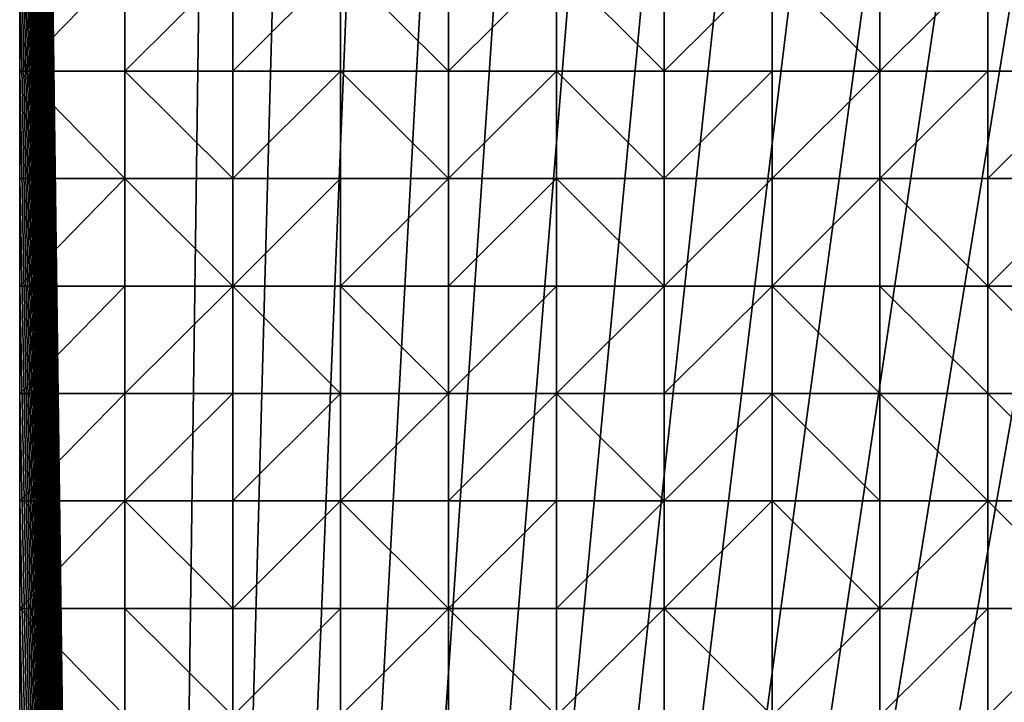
# Model space of a CAD drawing. Header units: metres. Extents: x 58 to 227, y 40 to 252.
# Tile 34 of 78: x 58 to 85, y 166 to 184. Entities that reach past the tile are written whole.
import ezdxf

# ---------------------------------------------------------------- set-up
doc = ezdxf.new("R2010")
doc.units = ezdxf.units.M
doc.header["$MEASUREMENT"] = 0
doc.layers.add('3D_TERRAIN_MODEL', color=18, linetype='CONTINUOUS')

# ---------------------------------------------------------------- blocks, each defined once
blk = doc.blocks.new('WALL_1')
at = {"layer": '3D_TERRAIN_MODEL', "color": 0, "linetype": 'ByBlock'}
mesh = blk.add_polyface(dxfattribs=at)
corners = [(58.315807, 151.595031, 25.728997), (58.315807, 154.453441, 26.640155), (58.315807, 154.453441, -5.557653), (58.315807, 151.595031, -5.557653), (58.315807, 157.311851, 27.524791), (58.315807, 157.311851, -5.557653), (58.315807, 160.17026, 28.394483), (58.315807, 160.17026, -5.557653), (58.315807, 163.02867, 29.184101), (58.315807, 163.02867, -5.557653), (58.315807, 165.88708, 29.966411), (58.315807, 165.88708, -5.557653), (58.315807, 168.74549, 30.663901), (58.315807, 168.74549, -5.557653), (58.315807, 171.603899, 31.28804), (58.315807, 171.603899, -5.557653), (58.315807, 174.462309, 31.760376), (58.315807, 174.462309, -5.557653), (58.315807, 177.320719, 32.305251), (58.315807, 177.320719, -5.557653), (58.315807, 180.179129, 32.875307), (58.315807, 180.179129, -5.557653), (58.315807, 183.037538, 33.350467), (58.315807, 183.037538, -5.557653), (58.315807, 185.895948, 33.789966), (58.315807, 185.895948, -5.557653), (58.315807, 188.754358, 34.302677), (58.315807, 188.754358, -5.557653), (58.315807, 191.612768, 34.840904), (58.315807, 191.612768, -5.557653), (58.315807, 194.471177, 35.353454), (58.315807, 194.471177, -5.557653), (58.315807, 197.329587, 35.786128), (58.315807, 197.329587, -5.557653), (58.315807, 200.187997, 36.250171), (58.315807, 200.187997, -5.557653), (58.315807, 203.046407, 36.723215), (58.315807, 203.046407, -5.557653), (58.315807, 205.904816, 37.18958), (58.315807, 205.904816, -5.557653), (58.315807, 208.763226, 37.693401), (58.315807, 208.763226, -5.557653), (58.315807, 211.621636, 38.196376), (58.315807, 211.621636, -5.557653), (58.315807, 214.480046, 38.808323), (58.315807, 214.480046, -5.557653), (58.315807, 217.338455, 39.756096), (58.315807, 217.338455, -5.557653), (58.315807, 220.196865, 41.018139), (58.315807, 220.196865, -5.557653), (58.315807, 223.055275, 42.525757), (58.315807, 223.055275, -5.557653), (58.315807, 225.913685, 43.988581), (58.315807, 225.913685, -5.557653), (58.315807, 228.772094, 45.033331), (58.315807, 228.772094, -5.557653), (58.315807, 231.630504, 45.426647), (58.315807, 231.630504, -5.557653), (58.315807, 234.488914, 45.550345), (58.315807, 234.488914, -5.557653), (58.315807, 237.347324, 45.522355), (58.315807, 237.347324, -5.557653), (58.315807, 240.205733, 45.380837), (58.315807, 240.205733, -5.557653), (58.315807, 243.064143, 45.269983), (58.315807, 243.064143, -5.557653), (58.315807, 245.922553, 45.200712), (58.315807, 245.922553, -5.557653)]
mesh.append_faces([[corners[k] for k in face] for face in [(0, 1, 2, 3), (1, 4, 5, 2), (4, 6, 7, 5), (6, 8, 9, 7), (8, 10, 11, 9), (10, 12, 13, 11), (12, 14, 15, 13), (14, 16, 17, 15), (16, 18, 19, 17), (18, 20, 21, 19), (20, 22, 23, 21), (22, 24, 25, 23), (24, 26, 27, 25), (26, 28, 29, 27), (28, 30, 31, 29), (30, 32, 33, 31), (32, 34, 35, 33), (34, 36, 37, 35), (36, 38, 39, 37), (38, 40, 41, 39), (40, 42, 43, 41), (42, 44, 45, 43), (44, 46, 47, 45), (46, 48, 49, 47), (48, 50, 51, 49), (50, 52, 53, 51), (52, 54, 55, 53), (54, 56, 57, 55), (56, 58, 59, 57), (58, 60, 61, 59), (60, 62, 63, 61), (62, 64, 65, 63), (64, 66, 67, 65)]], dxfattribs={"vtx1": -1, "vtx3": -1, "color": 0})
blk = doc.blocks.new('WALL_2')
at = {"layer": '3D_TERRAIN_MODEL', "color": 0, "linetype": 'ByBlock'}
mesh = blk.add_polyface(dxfattribs=at)
corners = [(58.315807, 183.037538, -5.557653), (58.315807, 185.895948, -5.557653), (61.113923, 40.187512, -5.557653), (58.315807, 188.754358, -5.557653), (58.315807, 191.612768, -5.557653), (58.315807, 194.471177, -5.557653), (58.315807, 197.329587, -5.557653), (58.315807, 200.187997, -5.557653), (58.315807, 203.046407, -5.557653), (58.315807, 205.904816, -5.557653), (58.315807, 208.763226, -5.557653), (58.315807, 211.621636, -5.557653), (58.315807, 214.480046, -5.557653), (58.315807, 217.338455, -5.557653), (58.315807, 220.196865, -5.557653), (58.315807, 223.055275, -5.557653), (58.315807, 225.913685, -5.557653), (58.315807, 228.772094, -5.557653), (58.315807, 231.630504, -5.557653), (58.315807, 234.488914, -5.557653), (58.315807, 237.347324, -5.557653), (58.315807, 240.205733, -5.557653), (58.315807, 243.064143, -5.557653), (58.315807, 245.922553, -5.557653), (58.315807, 248.780962, -5.557653), (58.315807, 251.568912, -5.557653), (61.113923, 251.568912, -5.557653), (63.9825, 251.568912, -5.557653), (66.851077, 251.568912, -5.557653), (69.719654, 251.568912, -5.557653), (72.588231, 251.568912, -5.557653), (75.456808, 251.568912, -5.557653), (78.325385, 251.568912, -5.557653), (81.193962, 251.568912, -5.557653), (84.062539, 251.568912, -5.557653)]
mesh.append_faces([[corners[k] for k in face] for face in [(0, 1, 2), (1, 3, 2), (3, 4, 2), (4, 5, 2), (5, 6, 2), (6, 7, 2), (7, 8, 2), (8, 9, 2), (9, 10, 2), (10, 11, 2), (11, 12, 2), (12, 13, 2), (13, 14, 2), (14, 15, 2), (15, 16, 2), (16, 17, 2), (17, 18, 2), (18, 19, 2), (19, 20, 2), (20, 21, 2), (21, 22, 2), (22, 23, 2), (23, 24, 2), (24, 25, 2), (25, 26, 2), (26, 27, 2), (27, 28, 2), (28, 29, 2), (29, 30, 2), (30, 31, 2), (31, 32, 2), (32, 33, 2), (33, 34, 2)]], dxfattribs={"vtx1": -1, "vtx2": -1, "color": 0})
mesh = blk.add_polyface(dxfattribs=at)
corners = [(84.062539, 251.568912, -5.557653), (86.931116, 251.568912, -5.557653), (61.113923, 40.187512, -5.557653), (89.799693, 251.568912, -5.557653), (92.66827, 251.568912, -5.557653), (95.536847, 251.568912, -5.557653), (98.405424, 251.568912, -5.557653), (101.274001, 251.568912, -5.557653), (104.142577, 251.568912, -5.557653), (107.011154, 251.568912, -5.557653), (109.879731, 251.568912, -5.557653), (112.748308, 251.568912, -5.557653), (115.616885, 251.568912, -5.557653), (118.485462, 251.568912, -5.557653), (121.354039, 251.568912, -5.557653), (124.222616, 251.568912, -5.557653), (127.091193, 251.568912, -5.557653), (129.95977, 251.568912, -5.557653), (132.828347, 251.568912, -5.557653), (135.696924, 251.568912, -5.557653), (138.565501, 251.568912, -5.557653), (141.434078, 251.568912, -5.557653), (144.302655, 251.568912, -5.557653), (147.171232, 251.568912, -5.557653), (150.039809, 251.568912, -5.557653), (152.908386, 251.568912, -5.557653), (155.776963, 251.568912, -5.557653), (158.64554, 251.568912, -5.557653), (161.514117, 251.568912, -5.557653), (164.382694, 251.568912, -5.557653), (167.251271, 251.568912, -5.557653), (170.119848, 251.568912, -5.557653), (172.988425, 251.568912, -5.557653), (175.857002, 251.568912, -5.557653), (178.725579, 251.568912, -5.557653)]
mesh.append_faces([[corners[k] for k in face] for face in [(0, 1, 2), (1, 3, 2), (3, 4, 2), (4, 5, 2), (5, 6, 2), (6, 7, 2), (7, 8, 2), (8, 9, 2), (9, 10, 2), (10, 11, 2), (11, 12, 2), (12, 13, 2), (13, 14, 2), (14, 15, 2), (15, 16, 2), (16, 17, 2), (17, 18, 2), (18, 19, 2), (19, 20, 2), (20, 21, 2), (21, 22, 2), (22, 23, 2), (23, 24, 2), (24, 25, 2), (25, 26, 2), (26, 27, 2), (27, 28, 2), (28, 29, 2), (29, 30, 2), (30, 31, 2), (31, 32, 2), (32, 33, 2), (33, 34, 2)]], dxfattribs={"vtx1": -1, "vtx2": -1, "color": 0})
mesh = blk.add_polyface(dxfattribs=at)
corners = [(178.725579, 251.568912, -5.557653), (181.594156, 251.568912, -5.557653), (61.113923, 40.187512, -5.557653), (184.462733, 251.568912, -5.557653), (187.331309, 251.568912, -5.557653), (190.199886, 251.568912, -5.557653), (193.068463, 251.568912, -5.557653), (195.93704, 251.568912, -5.557653), (198.805617, 251.568912, -5.557653), (201.674194, 251.568912, -5.557653), (204.542771, 251.568912, -5.557653), (207.411348, 251.568912, -5.557653), (210.279925, 251.568912, -5.557653), (213.148502, 251.568912, -5.557653), (216.017079, 251.568912, -5.557653), (218.885656, 251.568912, -5.557653), (221.754233, 251.568912, -5.557653), (224.62281, 251.568912, -5.557653), (227.420927, 251.568912, -5.557653), (227.069402, 248.780962, -5.557653), (226.708994, 245.922553, -5.557653), (226.348586, 243.064143, -5.557653), (225.988178, 240.205733, -5.557653), (225.62777, 237.347324, -5.557653), (225.267362, 234.488914, -5.557653), (224.906953, 231.630504, -5.557653), (224.62281, 229.376953, -5.557653), (224.546545, 228.772094, -5.557653), (224.186137, 225.913685, -5.557653), (223.825729, 223.055275, -5.557653), (223.465321, 220.196865, -5.557653), (223.104912, 217.338455, -5.557653), (222.744504, 214.480046, -5.557653), (222.384096, 211.621636, -5.557653), (222.023688, 208.763226, -5.557653)]
mesh.append_faces([[corners[k] for k in face] for face in [(0, 1, 2), (1, 3, 2), (3, 4, 2), (4, 5, 2), (5, 6, 2), (6, 7, 2), (7, 8, 2), (8, 9, 2), (9, 10, 2), (10, 11, 2), (11, 12, 2), (12, 13, 2), (13, 14, 2), (14, 15, 2), (15, 16, 2), (16, 17, 2), (17, 18, 2), (18, 19, 2), (19, 20, 2), (20, 21, 2), (21, 22, 2), (22, 23, 2), (23, 24, 2), (24, 25, 2), (25, 26, 2), (26, 27, 2), (27, 28, 2), (28, 29, 2), (29, 30, 2), (30, 31, 2), (31, 32, 2), (32, 33, 2), (33, 34, 2)]], dxfattribs={"vtx1": -1, "vtx2": -1, "color": 0})
mesh = blk.add_polyface(dxfattribs=at)
corners = [(222.023688, 208.763226, -5.557653), (221.754233, 206.62617, -5.557653), (61.113923, 40.187512, -5.557653), (221.66328, 205.904816, -5.557653), (221.302872, 203.046407, -5.557653), (220.942463, 200.187997, -5.557653), (220.582055, 197.329587, -5.557653), (220.221647, 194.471177, -5.557653), (219.861239, 191.612768, -5.557653), (219.500831, 188.754358, -5.557653), (219.140422, 185.895948, -5.557653), (218.885656, 183.875388, -5.557653), (218.780014, 183.037538, -5.557653), (218.419606, 180.179129, -5.557653), (218.059198, 177.320719, -5.557653), (217.69879, 174.462309, -5.557653), (217.338381, 171.603899, -5.557653), (216.977973, 168.74549, -5.557653), (216.617565, 165.88708, -5.557653), (216.257157, 163.02867, -5.557653), (216.017079, 161.124605, -5.557653), (215.896749, 160.17026, -5.557653), (215.536341, 157.311851, -5.557653), (215.175932, 154.453441, -5.557653), (214.815524, 151.595031, -5.557653), (214.455116, 148.736621, -5.557653), (214.094708, 145.878212, -5.557653), (213.7343, 143.019802, -5.557653), (213.373891, 140.161392, -5.557653), (213.148502, 138.373822, -5.557653), (213.013483, 137.302983, -5.557653), (212.653075, 134.444573, -5.557653), (212.292667, 131.586163, -5.557653), (211.932259, 128.727753, -5.557653), (211.571851, 125.869344, -5.557653)]
mesh.append_faces([[corners[k] for k in face] for face in [(0, 1, 2), (1, 3, 2), (3, 4, 2), (4, 5, 2), (5, 6, 2), (6, 7, 2), (7, 8, 2), (8, 9, 2), (9, 10, 2), (10, 11, 2), (11, 12, 2), (12, 13, 2), (13, 14, 2), (14, 15, 2), (15, 16, 2), (16, 17, 2), (17, 18, 2), (18, 19, 2), (19, 20, 2), (20, 21, 2), (21, 22, 2), (22, 23, 2), (23, 24, 2), (24, 25, 2), (25, 26, 2), (26, 27, 2), (27, 28, 2), (28, 29, 2), (29, 30, 2), (30, 31, 2), (31, 32, 2), (32, 33, 2), (33, 34, 2)]], dxfattribs={"vtx1": -1, "vtx2": -1, "color": 0})
mesh = blk.add_polyface(dxfattribs=at)
corners = [(58.315807, 88.710017, -5.557653), (58.315807, 91.568427, -5.557653), (61.113923, 40.187512, -5.557653), (58.315807, 94.426836, -5.557653), (58.315807, 97.285246, -5.557653), (58.315807, 100.143656, -5.557653), (58.315807, 103.002066, -5.557653), (58.315807, 105.860475, -5.557653), (58.315807, 108.718885, -5.557653), (58.315807, 111.577295, -5.557653), (58.315807, 114.435705, -5.557653), (58.315807, 117.294114, -5.557653), (58.315807, 120.152524, -5.557653), (58.315807, 123.010934, -5.557653), (58.315807, 125.869344, -5.557653), (58.315807, 128.727753, -5.557653), (58.315807, 131.586163, -5.557653), (58.315807, 134.444573, -5.557653), (58.315807, 137.302983, -5.557653), (58.315807, 140.161392, -5.557653), (58.315807, 143.019802, -5.557653), (58.315807, 145.878212, -5.557653), (58.315807, 148.736621, -5.557653), (58.315807, 151.595031, -5.557653), (58.315807, 154.453441, -5.557653), (58.315807, 157.311851, -5.557653), (58.315807, 160.17026, -5.557653), (58.315807, 163.02867, -5.557653), (58.315807, 165.88708, -5.557653), (58.315807, 168.74549, -5.557653), (58.315807, 171.603899, -5.557653), (58.315807, 174.462309, -5.557653), (58.315807, 177.320719, -5.557653), (58.315807, 180.179129, -5.557653), (58.315807, 183.037538, -5.557653)]
mesh.append_faces([[corners[k] for k in face] for face in [(0, 1, 2), (1, 3, 2), (3, 4, 2), (4, 5, 2), (5, 6, 2), (6, 7, 2), (7, 8, 2), (8, 9, 2), (9, 10, 2), (10, 11, 2), (11, 12, 2), (12, 13, 2), (13, 14, 2), (14, 15, 2), (15, 16, 2), (16, 17, 2), (17, 18, 2), (18, 19, 2), (19, 20, 2), (20, 21, 2), (21, 22, 2), (22, 23, 2), (23, 24, 2), (24, 25, 2), (25, 26, 2), (26, 27, 2), (27, 28, 2), (28, 29, 2), (29, 30, 2), (30, 31, 2), (31, 32, 2), (32, 33, 2), (33, 34, 2)]], dxfattribs={"vtx1": -1, "vtx2": -1, "color": 0})
blk = doc.blocks.new('SURFACE')
at = {"layer": '3D_TERRAIN_MODEL', "color": 0, "linetype": 'ByBlock'}
for p, q in [((58.315807, 183.037538, 33.350467), (58.315807, 185.895948, 33.789966)), ((61.113923, 185.895948, 33.915548), (61.113923, 183.037538, 33.487595)), ((61.113923, 185.895948, 33.915548), (61.113923, 183.037538, 33.487595)), ((63.9825, 185.895948, 34.028027), (63.9825, 183.037538, 33.589231)), ((63.9825, 185.895948, 34.028027), (63.9825, 183.037538, 33.589231)), ((66.851077, 185.895948, 34.191367), (66.851077, 183.037538, 33.696625)), ((66.851077, 185.895948, 34.191367), (66.851077, 183.037538, 33.696625)), ((69.719654, 185.895948, 34.348477), (69.719654, 183.037538, 33.819942)), ((69.719654, 185.895948, 34.348477), (69.719654, 183.037538, 33.819942)), ((72.588231, 185.895948, 34.490281), (72.588231, 183.037538, 34.031107)), ((72.588231, 185.895948, 34.490281), (72.588231, 183.037538, 34.031107)), ((75.456808, 185.895948, 34.846819), (75.456808, 183.037538, 34.358658)), ((75.456808, 185.895948, 34.846819), (75.456808, 183.037538, 34.358658)), ((78.325385, 185.895948, 35.190653), (78.325385, 183.037538, 34.701567)), ((78.325385, 185.895948, 35.190653), (78.325385, 183.037538, 34.701567)), ((81.193962, 185.895948, 35.611621), (81.193962, 183.037538, 35.006909)), ((81.193962, 185.895948, 35.611621), (81.193962, 183.037538, 35.006909)), ((84.062539, 185.895948, 35.932979), (84.062539, 183.037538, 35.378492)), ((84.062539, 185.895948, 35.932979), (84.062539, 183.037538, 35.378492)), ((58.315807, 183.037538, 33.350467), (61.113923, 183.037538, 33.487595)), ((58.315807, 180.179129, 32.875307), (58.315807, 183.037538, 33.350467)), ((58.315807, 183.037538, 33.350467), (61.113923, 183.037538, 33.487595)), ((61.113923, 183.037538, 33.487595), (61.113923, 180.179129, 32.991259)), ((61.113923, 183.037538, 33.487595), (61.113923, 180.179129, 32.991259)), ((61.113923, 183.037538, 33.487595), (63.9825, 183.037538, 33.589231)), ((61.113923, 183.037538, 33.487595), (63.9825, 183.037538, 33.589231)), ((63.9825, 183.037538, 33.589231), (63.9825, 180.179129, 33.101324)), ((63.9825, 183.037538, 33.589231), (63.9825, 180.179129, 33.101324)), ((63.9825, 183.037538, 33.589231), (66.851077, 183.037538, 33.696625)), ((63.9825, 183.037538, 33.589231), (66.851077, 183.037538, 33.696625)), ((66.851077, 183.037538, 33.696625), (66.851077, 180.179129, 33.211982)), ((66.851077, 183.037538, 33.696625), (66.851077, 180.179129, 33.211982)), ((66.851077, 183.037538, 33.696625), (69.719654, 183.037538, 33.819942)), ((66.851077, 183.037538, 33.696625), (69.719654, 183.037538, 33.819942)), ((69.719654, 183.037538, 33.819942), (69.719654, 180.179129, 33.339928)), ((69.719654, 183.037538, 33.819942), (69.719654, 180.179129, 33.339928)), ((69.719654, 183.037538, 33.819942), (72.588231, 183.037538, 34.031107)), ((69.719654, 183.037538, 33.819942), (72.588231, 183.037538, 34.031107)), ((72.588231, 183.037538, 34.031107), (72.588231, 180.179129, 33.636517)), ((72.588231, 183.037538, 34.031107), (72.588231, 180.179129, 33.636517)), ((72.588231, 183.037538, 34.031107), (75.456808, 183.037538, 34.358658)), ((72.588231, 183.037538, 34.031107), (75.456808, 183.037538, 34.358658)), ((75.456808, 183.037538, 34.358658), (75.456808, 180.179129, 33.840203)), ((75.456808, 183.037538, 34.358658), (75.456808, 180.179129, 33.840203)), ((75.456808, 183.037538, 34.358658), (78.325385, 183.037538, 34.701567)), ((75.456808, 183.037538, 34.358658), (78.325385, 183.037538, 34.701567)), ((78.325385, 183.037538, 34.701567), (78.325385, 180.179129, 34.167937)), ((78.325385, 183.037538, 34.701567), (78.325385, 180.179129, 34.167937)), ((78.325385, 183.037538, 34.701567), (81.193962, 183.037538, 35.006909)), ((78.325385, 183.037538, 34.701567), (81.193962, 183.037538, 35.006909)), ((81.193962, 183.037538, 35.006909), (81.193962, 180.179129, 34.50189)), ((81.193962, 183.037538, 35.006909), (81.193962, 180.179129, 34.50189)), ((81.193962, 183.037538, 35.006909), (84.062539, 183.037538, 35.378492)), ((81.193962, 183.037538, 35.006909), (84.062539, 183.037538, 35.378492)), ((84.062539, 183.037538, 35.378492), (84.062539, 180.179129, 34.800358)), ((84.062539, 183.037538, 35.378492), (84.062539, 180.179129, 34.800358)), ((84.062539, 183.037538, 35.378492), (86.931116, 183.037538, 35.699133)), ((84.062539, 183.037538, 35.378492), (86.931116, 183.037538, 35.699133)), ((58.315807, 180.179129, 32.875307), (61.113923, 180.179129, 32.991259)), ((58.315807, 177.320719, 32.305251), (58.315807, 180.179129, 32.875307)), ((58.315807, 180.179129, 32.875307), (61.113923, 180.179129, 32.991259)), ((61.113923, 180.179129, 32.991259), (61.113923, 177.320719, 32.418479)), ((61.113923, 180.179129, 32.991259), (61.113923, 177.320719, 32.418479)), ((61.113923, 180.179129, 32.991259), (63.9825, 180.179129, 33.101324)), ((61.113923, 180.179129, 32.991259), (63.9825, 180.179129, 33.101324)), ((63.9825, 180.179129, 33.101324), (63.9825, 177.320719, 32.559174)), ((63.9825, 180.179129, 33.101324), (63.9825, 177.320719, 32.559174)), ((63.9825, 180.179129, 33.101324), (66.851077, 180.179129, 33.211982)), ((63.9825, 180.179129, 33.101324), (66.851077, 180.179129, 33.211982)), ((66.851077, 180.179129, 33.211982), (66.851077, 177.320719, 32.739682)), ((66.851077, 180.179129, 33.211982), (66.851077, 177.320719, 32.739682)), ((66.851077, 180.179129, 33.211982), (69.719654, 180.179129, 33.339928)), ((66.851077, 180.179129, 33.211982), (69.719654, 180.179129, 33.339928)), ((69.719654, 180.179129, 33.339928), (69.719654, 177.320719, 32.888536)), ((69.719654, 180.179129, 33.339928), (69.719654, 177.320719, 32.888536)), ((69.719654, 180.179129, 33.339928), (72.588231, 180.179129, 33.636517)), ((69.719654, 180.179129, 33.339928), (72.588231, 180.179129, 33.636517)), ((72.588231, 180.179129, 33.636517), (72.588231, 177.320719, 33.207003)), ((72.588231, 180.179129, 33.636517), (72.588231, 177.320719, 33.207003)), ((72.588231, 180.179129, 33.636517), (75.456808, 180.179129, 33.840203)), ((72.588231, 180.179129, 33.636517), (75.456808, 180.179129, 33.840203)), ((75.456808, 180.179129, 33.840203), (75.456808, 177.320719, 33.426578)), ((75.456808, 180.179129, 33.840203), (75.456808, 177.320719, 33.426578)), ((75.456808, 180.179129, 33.840203), (78.325385, 180.179129, 34.167937)), ((75.456808, 180.179129, 33.840203), (78.325385, 180.179129, 34.167937)), ((78.325385, 180.179129, 34.167937), (78.325385, 177.320719, 33.809164)), ((78.325385, 180.179129, 34.167937), (78.325385, 177.320719, 33.809164)), ((78.325385, 180.179129, 34.167937), (81.193962, 180.179129, 34.50189)), ((78.325385, 180.179129, 34.167937), (81.193962, 180.179129, 34.50189)), ((81.193962, 180.179129, 34.50189), (81.193962, 177.320719, 34.015201)), ((81.193962, 180.179129, 34.50189), (81.193962, 177.320719, 34.015201)), ((81.193962, 180.179129, 34.50189), (84.062539, 180.179129, 34.800358)), ((81.193962, 180.179129, 34.50189), (84.062539, 180.179129, 34.800358)), ((84.062539, 180.179129, 34.800358), (84.062539, 177.320719, 34.186951)), ((84.062539, 180.179129, 34.800358), (84.062539, 177.320719, 34.186951)), ((84.062539, 180.179129, 34.800358), (86.931116, 180.179129, 35.215229)), ((84.062539, 180.179129, 34.800358), (86.931116, 180.179129, 35.215229)), ((58.315807, 177.320719, 32.305251), (61.113923, 177.320719, 32.418479)), ((58.315807, 174.462309, 31.760376), (58.315807, 177.320719, 32.305251)), ((58.315807, 177.320719, 32.305251), (61.113923, 177.320719, 32.418479)), ((61.113923, 177.320719, 32.418479), (61.113923, 174.462309, 31.958639)), ((61.113923, 177.320719, 32.418479), (61.113923, 174.462309, 31.958639)), ((61.113923, 177.320719, 32.418479), (63.9825, 177.320719, 32.559174)), ((61.113923, 177.320719, 32.418479), (63.9825, 177.320719, 32.559174)), ((63.9825, 177.320719, 32.559174), (63.9825, 174.462309, 32.109354)), ((63.9825, 177.320719, 32.559174), (63.9825, 174.462309, 32.109354)), ((63.9825, 177.320719, 32.559174), (66.851077, 177.320719, 32.739682)), ((63.9825, 177.320719, 32.559174), (66.851077, 177.320719, 32.739682)), ((66.851077, 177.320719, 32.739682), (66.851077, 174.462309, 32.232064)), ((66.851077, 177.320719, 32.739682), (66.851077, 174.462309, 32.232064)), ((66.851077, 177.320719, 32.739682), (69.719654, 177.320719, 32.888536)), ((66.851077, 177.320719, 32.739682), (69.719654, 177.320719, 32.888536)), ((69.719654, 177.320719, 32.888536), (69.719654, 174.462309, 32.441784)), ((69.719654, 177.320719, 32.888536), (69.719654, 174.462309, 32.441784)), ((69.719654, 177.320719, 32.888536), (72.588231, 177.320719, 33.207003)), ((69.719654, 177.320719, 32.888536), (72.588231, 177.320719, 33.207003)), ((72.588231, 177.320719, 33.207003), (72.588231, 174.462309, 32.711629)), ((72.588231, 177.320719, 33.207003), (72.588231, 174.462309, 32.711629)), ((72.588231, 177.320719, 33.207003), (75.456808, 177.320719, 33.426578)), ((72.588231, 177.320719, 33.207003), (75.456808, 177.320719, 33.426578)), ((75.456808, 177.320719, 33.426578), (75.456808, 174.462309, 32.990025)), ((75.456808, 177.320719, 33.426578), (75.456808, 174.462309, 32.990025)), ((75.456808, 177.320719, 33.426578), (78.325385, 177.320719, 33.809164)), ((75.456808, 177.320719, 33.426578), (78.325385, 177.320719, 33.809164)), ((78.325385, 177.320719, 33.809164), (78.325385, 174.462309, 33.262966)), ((78.325385, 177.320719, 33.809164), (78.325385, 174.462309, 33.262966)), ((78.325385, 177.320719, 33.809164), (81.193962, 177.320719, 34.015201)), ((78.325385, 177.320719, 33.809164), (81.193962, 177.320719, 34.015201)), ((81.193962, 177.320719, 34.015201), (81.193962, 174.462309, 33.491511)), ((81.193962, 177.320719, 34.015201), (81.193962, 174.462309, 33.491511)), ((81.193962, 177.320719, 34.015201), (84.062539, 177.320719, 34.186951)), ((81.193962, 177.320719, 34.015201), (84.062539, 177.320719, 34.186951)), ((84.062539, 177.320719, 34.186951), (84.062539, 174.462309, 33.603808)), ((84.062539, 177.320719, 34.186951), (84.062539, 174.462309, 33.603808)), ((84.062539, 177.320719, 34.186951), (86.931116, 177.320719, 34.605014)), ((84.062539, 177.320719, 34.186951), (86.931116, 177.320719, 34.605014)), ((58.315807, 174.462309, 31.760376), (61.113923, 174.462309, 31.958639)), ((58.315807, 171.603899, 31.28804), (58.315807, 174.462309, 31.760376)), ((58.315807, 174.462309, 31.760376), (61.113923, 174.462309, 31.958639)), ((61.113923, 174.462309, 31.958639), (61.113923, 171.603899, 31.464342)), ((61.113923, 174.462309, 31.958639), (61.113923, 171.603899, 31.464342)), ((61.113923, 174.462309, 31.958639), (63.9825, 174.462309, 32.109354)), ((61.113923, 174.462309, 31.958639), (63.9825, 174.462309, 32.109354)), ((63.9825, 174.462309, 32.109354), (63.9825, 171.603899, 31.56494)), ((63.9825, 174.462309, 32.109354), (63.9825, 171.603899, 31.56494)), ((63.9825, 174.462309, 32.109354), (66.851077, 174.462309, 32.232064)), ((63.9825, 174.462309, 32.109354), (66.851077, 174.462309, 32.232064)), ((66.851077, 174.462309, 32.232064), (66.851077, 171.603899, 31.673709)), ((66.851077, 174.462309, 32.232064), (66.851077, 171.603899, 31.673709)), ((66.851077, 174.462309, 32.232064), (69.719654, 174.462309, 32.441784)), ((66.851077, 174.462309, 32.232064), (69.719654, 174.462309, 32.441784)), ((69.719654, 174.462309, 32.441784), (69.719654, 171.603899, 32.0008)), ((69.719654, 174.462309, 32.441784), (69.719654, 171.603899, 32.0008)), ((69.719654, 174.462309, 32.441784), (72.588231, 174.462309, 32.711629)), ((69.719654, 174.462309, 32.441784), (72.588231, 174.462309, 32.711629)), ((72.588231, 174.462309, 32.711629), (72.588231, 171.603899, 32.163985)), ((72.588231, 174.462309, 32.711629), (72.588231, 171.603899, 32.163985)), ((72.588231, 174.462309, 32.711629), (75.456808, 174.462309, 32.990025)), ((72.588231, 174.462309, 32.711629), (75.456808, 174.462309, 32.990025)), ((75.456808, 174.462309, 32.990025), (75.456808, 171.603899, 32.336913)), ((75.456808, 174.462309, 32.990025), (75.456808, 171.603899, 32.336913)), ((75.456808, 174.462309, 32.990025), (78.325385, 174.462309, 33.262966)), ((75.456808, 174.462309, 32.990025), (78.325385, 174.462309, 33.262966)), ((78.325385, 174.462309, 33.262966), (78.325385, 171.603899, 32.54937)), ((78.325385, 174.462309, 33.262966), (78.325385, 171.603899, 32.54937)), ((78.325385, 174.462309, 33.262966), (81.193962, 174.462309, 33.491511)), ((78.325385, 174.462309, 33.262966), (81.193962, 174.462309, 33.491511)), ((81.193962, 174.462309, 33.491511), (81.193962, 171.603899, 32.760959)), ((81.193962, 174.462309, 33.491511), (81.193962, 171.603899, 32.760959)), ((81.193962, 174.462309, 33.491511), (84.062539, 174.462309, 33.603808)), ((81.193962, 174.462309, 33.491511), (84.062539, 174.462309, 33.603808)), ((84.062539, 174.462309, 33.603808), (84.062539, 171.603899, 33.005172)), ((84.062539, 174.462309, 33.603808), (84.062539, 171.603899, 33.005172)), ((84.062539, 174.462309, 33.603808), (86.931116, 174.462309, 33.941334)), ((84.062539, 174.462309, 33.603808), (86.931116, 174.462309, 33.941334)), ((58.315807, 171.603899, 31.28804), (61.113923, 171.603899, 31.464342)), ((58.315807, 168.74549, 30.663901), (58.315807, 171.603899, 31.28804)), ((58.315807, 171.603899, 31.28804), (61.113923, 171.603899, 31.464342)), ((61.113923, 171.603899, 31.464342), (61.113923, 168.74549, 30.798653)), ((61.113923, 171.603899, 31.464342), (61.113923, 168.74549, 30.798653)), ((61.113923, 171.603899, 31.464342), (63.9825, 171.603899, 31.56494)), ((61.113923, 171.603899, 31.464342), (63.9825, 171.603899, 31.56494)), ((63.9825, 171.603899, 31.56494), (63.9825, 168.74549, 30.923184)), ((63.9825, 171.603899, 31.56494), (63.9825, 168.74549, 30.923184)), ((63.9825, 171.603899, 31.56494), (66.851077, 171.603899, 31.673709)), ((63.9825, 171.603899, 31.56494), (66.851077, 171.603899, 31.673709)), ((66.851077, 171.603899, 31.673709), (66.851077, 168.74549, 31.129357)), ((66.851077, 171.603899, 31.673709), (66.851077, 168.74549, 31.129357)), ((66.851077, 171.603899, 31.673709), (69.719654, 171.603899, 32.0008)), ((66.851077, 171.603899, 31.673709), (69.719654, 171.603899, 32.0008)), ((69.719654, 171.603899, 32.0008), (69.719654, 168.74549, 31.464566)), ((69.719654, 171.603899, 32.0008), (69.719654, 168.74549, 31.464566)), ((69.719654, 171.603899, 32.0008), (72.588231, 171.603899, 32.163985)), ((69.719654, 171.603899, 32.0008), (72.588231, 171.603899, 32.163985)), ((72.588231, 171.603899, 32.163985), (72.588231, 168.74549, 31.538976)), ((72.588231, 171.603899, 32.163985), (72.588231, 168.74549, 31.538976)), ((72.588231, 171.603899, 32.163985), (75.456808, 171.603899, 32.336913)), ((72.588231, 171.603899, 32.163985), (75.456808, 171.603899, 32.336913)), ((75.456808, 171.603899, 32.336913), (75.456808, 168.74549, 31.787176)), ((75.456808, 171.603899, 32.336913), (75.456808, 168.74549, 31.787176)), ((75.456808, 171.603899, 32.336913), (78.325385, 171.603899, 32.54937)), ((75.456808, 171.603899, 32.336913), (78.325385, 171.603899, 32.54937)), ((78.325385, 171.603899, 32.54937), (78.325385, 168.74549, 31.892439)), ((78.325385, 171.603899, 32.54937), (78.325385, 168.74549, 31.892439)), ((78.325385, 171.603899, 32.54937), (81.193962, 171.603899, 32.760959)), ((78.325385, 171.603899, 32.54937), (81.193962, 171.603899, 32.760959)), ((81.193962, 171.603899, 32.760959), (81.193962, 168.74549, 32.116918)), ((81.193962, 171.603899, 32.760959), (81.193962, 168.74549, 32.116918)), ((81.193962, 171.603899, 32.760959), (84.062539, 171.603899, 33.005172)), ((81.193962, 171.603899, 32.760959), (84.062539, 171.603899, 33.005172)), ((84.062539, 171.603899, 33.005172), (84.062539, 168.74549, 32.36104)), ((84.062539, 171.603899, 33.005172), (84.062539, 168.74549, 32.36104)), ((84.062539, 171.603899, 33.005172), (86.931116, 171.603899, 33.271188)), ((84.062539, 171.603899, 33.005172), (86.931116, 171.603899, 33.271188)), ((58.315807, 168.74549, 30.663901), (61.113923, 168.74549, 30.798653)), ((58.315807, 165.88708, 29.966411), (58.315807, 168.74549, 30.663901)), ((58.315807, 168.74549, 30.663901), (61.113923, 168.74549, 30.798653)), ((61.113923, 168.74549, 30.798653), (61.113923, 165.88708, 30.068207)), ((61.113923, 168.74549, 30.798653), (61.113923, 165.88708, 30.068207)), ((61.113923, 168.74549, 30.798653), (63.9825, 168.74549, 30.923184)), ((61.113923, 168.74549, 30.798653), (63.9825, 168.74549, 30.923184)), ((63.9825, 168.74549, 30.923184), (63.9825, 165.88708, 30.248145)), ((63.9825, 168.74549, 30.923184), (63.9825, 165.88708, 30.248145)), ((63.9825, 168.74549, 30.923184), (66.851077, 168.74549, 31.129357)), ((63.9825, 168.74549, 30.923184), (66.851077, 168.74549, 31.129357)), ((66.851077, 168.74549, 31.129357), (66.851077, 165.88708, 30.539222)), ((66.851077, 168.74549, 31.129357), (66.851077, 165.88708, 30.539222)), ((66.851077, 168.74549, 31.129357), (69.719654, 168.74549, 31.464566)), ((66.851077, 168.74549, 31.129357), (69.719654, 168.74549, 31.464566)), ((69.719654, 168.74549, 31.464566), (69.719654, 165.88708, 30.752727)), ((69.719654, 168.74549, 31.464566), (69.719654, 165.88708, 30.752727)), ((69.719654, 168.74549, 31.464566), (72.588231, 168.74549, 31.538976)), ((69.719654, 168.74549, 31.464566), (72.588231, 168.74549, 31.538976)), ((72.588231, 168.74549, 31.538976), (72.588231, 165.88708, 30.93445)), ((72.588231, 168.74549, 31.538976), (72.588231, 165.88708, 30.93445)), ((72.588231, 168.74549, 31.538976), (75.456808, 168.74549, 31.787176)), ((72.588231, 168.74549, 31.538976), (75.456808, 168.74549, 31.787176)), ((75.456808, 168.74549, 31.787176), (75.456808, 165.88708, 31.054662)), ((75.456808, 168.74549, 31.787176), (75.456808, 165.88708, 31.054662)), ((75.456808, 168.74549, 31.787176), (78.325385, 168.74549, 31.892439)), ((75.456808, 168.74549, 31.787176), (78.325385, 168.74549, 31.892439)), ((78.325385, 168.74549, 31.892439), (78.325385, 165.88708, 31.210718)), ((78.325385, 168.74549, 31.892439), (78.325385, 165.88708, 31.210718)), ((78.325385, 168.74549, 31.892439), (81.193962, 168.74549, 32.116918)), ((78.325385, 168.74549, 31.892439), (81.193962, 168.74549, 32.116918)), ((81.193962, 168.74549, 32.116918), (81.193962, 165.88708, 31.438418)), ((81.193962, 168.74549, 32.116918), (81.193962, 165.88708, 31.438418)), ((81.193962, 168.74549, 32.116918), (84.062539, 168.74549, 32.36104)), ((81.193962, 168.74549, 32.116918), (84.062539, 168.74549, 32.36104)), ((84.062539, 168.74549, 32.36104), (84.062539, 165.88708, 31.640719)), ((84.062539, 168.74549, 32.36104), (84.062539, 165.88708, 31.640719)), ((84.062539, 168.74549, 32.36104), (86.931116, 168.74549, 32.602399)), ((84.062539, 168.74549, 32.36104), (86.931116, 168.74549, 32.602399))]:
    blk.add_line(p, q, dxfattribs=at)
mesh = blk.add_polyface(dxfattribs=at)
corners = [(58.315807, 174.462309, 31.760376), (61.113923, 177.320719, 32.418479), (58.315807, 177.320719, 32.305251), (61.113923, 180.179129, 32.991259), (58.315807, 180.179129, 32.875307), (58.315807, 183.037538, 33.350467), (61.113923, 183.037538, 33.487595), (61.113923, 185.895948, 33.915548), (58.315807, 185.895948, 33.789966), (58.315807, 188.754358, 34.302677), (61.113923, 188.754358, 34.437488), (61.113923, 174.462309, 31.958639), (63.9825, 177.320719, 32.559174), (63.9825, 180.179129, 33.101324), (63.9825, 183.037538, 33.589231), (63.9825, 185.895948, 34.028027), (63.9825, 188.754358, 34.554571), (66.851077, 177.320719, 32.739682), (66.851077, 174.462309, 32.232064), (66.851077, 180.179129, 33.211982), (66.851077, 183.037538, 33.696625), (66.851077, 185.895948, 34.191367), (66.851077, 188.754358, 34.714901), (69.719654, 177.320719, 32.888536), (69.719654, 174.462309, 32.441784), (69.719654, 180.179129, 33.339928), (69.719654, 183.037538, 33.819942), (69.719654, 185.895948, 34.348477), (69.719654, 188.754358, 34.843265), (72.588231, 177.320719, 33.207003), (72.588231, 180.179129, 33.636517), (72.588231, 183.037538, 34.031107), (72.588231, 185.895948, 34.490281), (72.588231, 188.754358, 35.090949), (72.588231, 174.462309, 32.711629), (75.456808, 177.320719, 33.426578), (75.456808, 180.179129, 33.840203), (75.456808, 183.037538, 34.358658), (75.456808, 185.895948, 34.846819), (75.456808, 188.754358, 35.325267), (75.456808, 174.462309, 32.990025), (78.325385, 177.320719, 33.809164), (78.325385, 180.179129, 34.167937), (78.325385, 183.037538, 34.701567), (78.325385, 185.895948, 35.190653), (81.193962, 180.179129, 34.50189)]
mesh.append_faces([[corners[k] for k in face] for face in [(0, 1, 2), (2, 3, 4), (4, 3, 5), (5, 7, 8), (8, 7, 9)]], dxfattribs={"vtx0": -1, "vtx1": -1, "color": 0})
mesh.append_faces([[corners[k] for k in face] for face in [(3, 2, 1), (5, 3, 6), (7, 5, 6), (9, 7, 10), (1, 11, 12), (3, 1, 12), (13, 3, 12), (6, 3, 13), (14, 6, 13), (6, 14, 15), (7, 6, 15), (10, 7, 15), (16, 10, 15), (17, 12, 18), (12, 17, 19), (13, 12, 19), (13, 19, 20), (14, 13, 20), (14, 20, 21), (15, 14, 21), (15, 21, 22), (16, 15, 22), (23, 17, 24), (17, 23, 25), (19, 17, 25), (20, 19, 25), (26, 20, 25), (21, 20, 26), (27, 21, 26), (21, 27, 28), (22, 21, 28), (23, 24, 29), (23, 29, 30), (25, 23, 30), (25, 30, 31), (26, 25, 31), (26, 31, 32), (27, 26, 32), (27, 32, 33), (28, 27, 33), (29, 34, 35), (30, 29, 35), (36, 30, 35), (31, 30, 36), (37, 31, 36), (32, 31, 37), (38, 32, 37), (32, 38, 39), (33, 32, 39), (35, 40, 41), (35, 41, 42), (36, 35, 42), (36, 42, 43), (37, 36, 43), (37, 43, 44), (38, 37, 44), (39, 38, 44), (42, 41, 45)]], dxfattribs={"vtx0": -1, "vtx1": -1, "vtx2": -1, "color": 0})
mesh = blk.add_polyface(dxfattribs=at)
corners = [(81.193962, 177.320719, 34.015201), (78.325385, 177.320719, 33.809164), (81.193962, 174.462309, 33.491511), (81.193962, 180.179129, 34.50189), (78.325385, 180.179129, 34.167937), (81.193962, 183.037538, 35.006909), (78.325385, 183.037538, 34.701567), (78.325385, 185.895948, 35.190653), (81.193962, 185.895948, 35.611621), (81.193962, 188.754358, 36.242277), (78.325385, 188.754358, 35.785286), (84.062539, 177.320719, 34.186951), (84.062539, 174.462309, 33.603808), (84.062539, 180.179129, 34.800358), (84.062539, 183.037538, 35.378492), (84.062539, 185.895948, 35.932979), (84.062539, 188.754358, 36.663543), (86.931116, 177.320719, 34.605014), (86.931116, 174.462309, 33.941334), (86.931116, 180.179129, 35.215229), (86.931116, 183.037538, 35.699133), (86.931116, 185.895948, 36.258745), (86.931116, 188.754358, 37.038391), (89.799693, 177.320719, 34.928241), (89.799693, 174.462309, 34.468247), (89.799693, 180.179129, 35.613079), (89.799693, 183.037538, 36.19127), (89.799693, 185.895948, 36.744917), (92.66827, 174.462309, 34.693631), (92.66827, 177.320719, 35.391264), (92.66827, 180.179129, 35.985771), (92.66827, 183.037538, 36.590276), (92.66827, 185.895948, 37.189143), (89.799693, 188.754358, 37.411609), (95.536847, 174.462309, 35.027997), (95.536847, 177.320719, 35.789539), (95.536847, 180.179129, 36.483861), (95.536847, 183.037538, 37.072593), (95.536847, 185.895948, 37.665895), (95.536847, 188.754358, 37.874958), (98.405424, 174.462309, 35.25062), (98.405424, 177.320719, 36.033632), (98.405424, 180.179129, 36.763715), (98.405424, 183.037538, 37.400293), (98.405424, 185.895948, 37.979588), (98.405424, 188.754358, 38.360879), (101.274001, 177.320719, 36.159083)]
mesh.append_faces([[corners[k] for k in face] for face in [(0, 1, 2), (1, 0, 3), (4, 3, 5), (6, 4, 5), (7, 6, 5), (8, 7, 5), (7, 8, 9), (10, 7, 9), (11, 0, 12), (3, 0, 11), (13, 3, 11), (3, 13, 14), (5, 3, 14), (5, 14, 15), (8, 5, 15), (8, 15, 16), (9, 8, 16), (17, 11, 18), (11, 17, 19), (13, 11, 19), (13, 19, 20), (14, 13, 20), (15, 14, 20), (21, 15, 20), (15, 21, 22), (16, 15, 22), (23, 17, 24), (17, 23, 25), (19, 17, 25), (19, 25, 26), (20, 19, 26), (20, 26, 27), (21, 20, 27), (22, 21, 27), (24, 28, 29), (23, 24, 29), (23, 29, 30), (25, 23, 30), (25, 30, 31), (26, 25, 31), (26, 31, 32), (27, 26, 32), (33, 27, 32), (28, 34, 35), (29, 28, 35), (29, 35, 36), (30, 29, 36), (31, 30, 36), (37, 31, 36), (32, 31, 37), (38, 32, 37), (32, 38, 39), (34, 40, 41), (35, 34, 41), (35, 41, 42), (36, 35, 42), (36, 42, 43), (37, 36, 43), (38, 37, 43), (44, 38, 43), (38, 44, 45), (41, 40, 46), (42, 41, 46)]], dxfattribs={"vtx0": -1, "vtx1": -1, "vtx2": -1, "color": 0})
mesh = blk.add_polyface(dxfattribs=at)
corners = [(61.113923, 165.88708, 30.068207), (58.315807, 163.02867, 29.184101), (61.113923, 163.02867, 29.329277), (58.315807, 165.88708, 29.966411), (58.315807, 168.74549, 30.663901), (61.113923, 168.74549, 30.798653), (61.113923, 171.603899, 31.464342), (58.315807, 171.603899, 31.28804), (61.113923, 174.462309, 31.958639), (58.315807, 174.462309, 31.760376), (61.113923, 177.320719, 32.418479), (63.9825, 163.02867, 29.554284), (63.9825, 165.88708, 30.248145), (63.9825, 168.74549, 30.923184), (63.9825, 171.603899, 31.56494), (63.9825, 174.462309, 32.109354), (63.9825, 177.320719, 32.559174), (66.851077, 163.02867, 29.77164), (66.851077, 165.88708, 30.539222), (66.851077, 168.74549, 31.129357), (66.851077, 171.603899, 31.673709), (66.851077, 174.462309, 32.232064), (69.719654, 163.02867, 29.885768), (69.719654, 165.88708, 30.752727), (69.719654, 168.74549, 31.464566), (69.719654, 171.603899, 32.0008), (69.719654, 174.462309, 32.441784), (66.851077, 177.320719, 32.739682), (72.588231, 163.02867, 30.132036), (72.588231, 165.88708, 30.93445), (72.588231, 168.74549, 31.538976), (72.588231, 171.603899, 32.163985), (72.588231, 174.462309, 32.711629), (72.588231, 177.320719, 33.207003), (75.456808, 163.02867, 30.251074), (75.456808, 165.88708, 31.054662), (75.456808, 168.74549, 31.787176), (75.456808, 171.603899, 32.336913), (75.456808, 174.462309, 32.990025), (75.456808, 177.320719, 33.426578), (78.325385, 163.02867, 30.437891), (78.325385, 165.88708, 31.210718), (78.325385, 168.74549, 31.892439), (78.325385, 171.603899, 32.54937), (78.325385, 174.462309, 33.262966), (78.325385, 177.320719, 33.809164)]
mesh.append_faces([[corners[k] for k in face] for face in [(1, 0, 3), (3, 0, 4), (4, 6, 7), (7, 8, 9)]], dxfattribs={"vtx0": -1, "vtx1": -1, "color": 0})
mesh.append_faces([[corners[k] for k in face] for face in [(0, 1, 2), (4, 0, 5), (6, 4, 5), (8, 7, 6), (10, 9, 8), (0, 2, 11), (12, 0, 11), (5, 0, 12), (13, 5, 12), (6, 5, 13), (14, 6, 13), (6, 14, 15), (8, 6, 15), (8, 15, 16), (11, 17, 18), (12, 11, 18), (12, 18, 19), (13, 12, 19), (13, 19, 20), (14, 13, 20), (14, 20, 21), (15, 14, 21), (16, 15, 21), (17, 22, 23), (18, 17, 23), (18, 23, 24), (19, 18, 24), (20, 19, 24), (25, 20, 24), (20, 25, 26), (21, 20, 26), (27, 21, 26), (22, 28, 29), (23, 22, 29), (24, 23, 29), (30, 24, 29), (24, 30, 31), (25, 24, 31), (25, 31, 32), (26, 25, 32), (26, 32, 33), (28, 34, 35), (29, 28, 35), (29, 35, 36), (30, 29, 36), (30, 36, 37), (31, 30, 37), (32, 31, 37), (38, 32, 37), (32, 38, 39), (35, 34, 40), (41, 35, 40), (36, 35, 41), (42, 36, 41), (36, 42, 43), (37, 36, 43), (37, 43, 44), (38, 37, 44), (38, 44, 45)]], dxfattribs={"vtx0": -1, "vtx1": -1, "vtx2": -1, "color": 0})
mesh = blk.add_polyface(dxfattribs=at)
corners = [(78.325385, 163.02867, 30.437891), (81.193962, 163.02867, 30.595977), (81.193962, 165.88708, 31.438418), (78.325385, 165.88708, 31.210718), (81.193962, 168.74549, 32.116918), (78.325385, 168.74549, 31.892439), (78.325385, 171.603899, 32.54937), (81.193962, 171.603899, 32.760959), (78.325385, 174.462309, 33.262966), (81.193962, 174.462309, 33.491511), (78.325385, 177.320719, 33.809164), (84.062539, 163.02867, 30.730209), (84.062539, 165.88708, 31.640719), (84.062539, 168.74549, 32.36104), (84.062539, 171.603899, 33.005172), (84.062539, 174.462309, 33.603808), (81.193962, 177.320719, 34.015201), (86.931116, 163.02867, 30.934349), (86.931116, 165.88708, 31.822433), (86.931116, 168.74549, 32.602399), (86.931116, 171.603899, 33.271188), (86.931116, 174.462309, 33.941334), (84.062539, 177.320719, 34.186951), (89.799693, 163.02867, 31.062334), (89.799693, 165.88708, 31.927111), (89.799693, 168.74549, 32.847546), (89.799693, 171.603899, 33.755349), (89.799693, 174.462309, 34.468247), (86.931116, 177.320719, 34.605014), (92.66827, 163.02867, 31.22823), (92.66827, 165.88708, 32.082802), (92.66827, 168.74549, 33.010806), (92.66827, 171.603899, 33.837516), (92.66827, 174.462309, 34.693631), (95.536847, 163.02867, 31.437603), (95.536847, 165.88708, 32.46994), (95.536847, 168.74549, 33.362104), (95.536847, 171.603899, 34.074327), (95.536847, 174.462309, 35.027997), (98.405424, 163.02867, 31.669126), (98.405424, 165.88708, 32.727851), (98.405424, 168.74549, 33.724336), (98.405424, 171.603899, 34.574558), (98.405424, 174.462309, 35.25062), (101.274001, 165.88708, 32.878157), (101.274001, 168.74549, 33.787392), (101.274001, 171.603899, 34.627842)]
mesh.append_faces([[corners[k] for k in face] for face in [(0, 1, 2), (3, 0, 2), (3, 2, 4), (5, 3, 4), (6, 5, 4), (7, 6, 4), (8, 6, 7), (9, 8, 7), (10, 8, 9), (2, 1, 11), (12, 2, 11), (2, 12, 13), (4, 2, 13), (4, 13, 14), (7, 4, 14), (9, 7, 14), (15, 9, 14), (16, 9, 15), (12, 11, 17), (18, 12, 17), (12, 18, 19), (13, 12, 19), (14, 13, 19), (20, 14, 19), (15, 14, 20), (21, 15, 20), (22, 15, 21), (18, 17, 23), (24, 18, 23), (18, 24, 25), (19, 18, 25), (19, 25, 26), (20, 19, 26), (20, 26, 27), (21, 20, 27), (28, 21, 27), (23, 29, 30), (24, 23, 30), (25, 24, 30), (31, 25, 30), (26, 25, 31), (32, 26, 31), (26, 32, 33), (27, 26, 33), (30, 29, 34), (35, 30, 34), (31, 30, 35), (36, 31, 35), (31, 36, 37), (32, 31, 37), (33, 32, 37), (38, 33, 37), (34, 39, 40), (35, 34, 40), (35, 40, 41), (36, 35, 41), (36, 41, 42), (37, 36, 42), (37, 42, 43), (38, 37, 43), (40, 39, 44), (41, 40, 44), (42, 41, 45), (43, 42, 46)]], dxfattribs={"vtx0": -1, "vtx1": -1, "vtx2": -1, "color": 0})

msp = doc.modelspace()

# ---------------------------------------------------------------- block references
at = {"layer": '3D_TERRAIN_MODEL', "color": 124, "linetype": 'Continuous'}
for name in ['WALL_1', 'WALL_2']:
    msp.add_blockref(name, (0, 0), dxfattribs=at)
at = {"layer": '3D_TERRAIN_MODEL', "color": 82, "linetype": 'Continuous'}
msp.add_blockref('SURFACE', (0, 0), dxfattribs=at)

doc.saveas('drawing.dxf')
